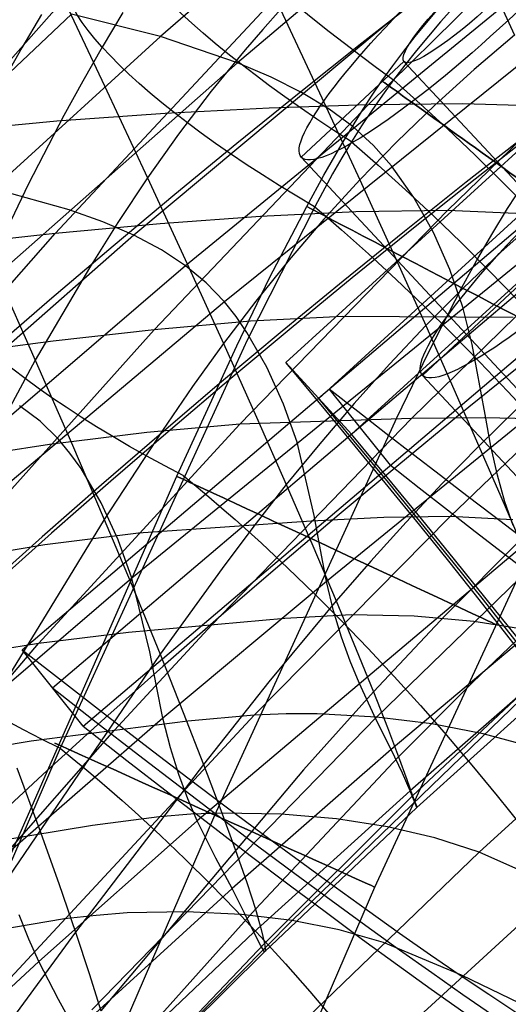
# Model space of a CAD drawing. Extents: x -919 to -345, y -585 to -19.
# Tile 45 of 123: x -823 to -809, y -165 to -137. Entities that reach past the tile are written whole.
import ezdxf

# ---------------------------------------------------------------- set-up
doc = ezdxf.new("R2010")
doc.units = 0
for name, color, linetype in [('LIMES_EST', 7, 'CONTINUOUS'), ('SCHIUMATO', 84, 'CONTINUOUS'), ('TELAIO', 3, 'CONTINUOUS')]:
    doc.layers.add(name, color=color, linetype=linetype)

msp = doc.modelspace()

# ---------------------------------------------------------------- linework, layer by layer
at = {"layer": 'LIMES_EST'}
for p, q in [((-798.123, -131.255, -35.89), (-815.156, -146.779, -36.09)), ((-797.188, -132.273, -36.473), (-814.218, -147.8, -36.663)), ((-796.254, -133.291, -37.056), (-813.28, -148.822, -37.235)), ((-811.787, -138.206, 12.916), (-814.714, -140.933, 12.916)), ((-798.583, -152.381, 9.657), (-811.787, -138.206, 12.916)), ((-822.671, -154.964, 222.009), (-805.158, -140.097, 223.689)), ((-814.714, -140.933, 12.916), (-801.556, -155.056, 9.667)), ((-821.801, -156.052, 222.565), (-804.289, -141.184, 224.248)), ((-820.931, -157.14, 223.122), (-803.419, -142.271, 224.806)), ((-808.335, -144.419, 52.279), (-811.262, -147.145, 52.279)), ((-815.156, -146.779, -36.09), (-813.28, -148.822, -37.235)), ((-811.262, -147.145, 52.279), (-797.592, -161.823, 48.904)), ((-812.175, -149.705, 223.964), (-813.915, -147.53, 222.849)), ((-820.931, -157.14, 223.122), (-822.671, -154.964, 222.009))]:
    msp.add_line(p, q, dxfattribs=at)
at = {"layer": 'LIMES_EST', "extrusion": (-0.672186, 0.721462, 0.166309)}
for radius in [7, 3]:
    msp.add_circle((685.157, -62.479, 448.11), radius, dxfattribs=at)
at = {"layer": 'LIMES_EST', "extrusion": (-0.672084, 0.721641, 0.165943)}
msp.add_circle((686.955, -22.327, 447.726), 7, dxfattribs=at)
at = {"layer": 'LIMES_EST', "extrusion": (0.695577, 0.717164, 0.042999)}
msp.add_arc((798.666, 122.418, -673.819), 341.258, 157.82604, 202.30884, dxfattribs=at)
at = {"layer": 'LIMES_EST', "extrusion": (0.696044, 0.716702, 0.043137)}
msp.add_arc((796.009, 122.993, -662.643), 340.189, 157.77498, 187.18913, dxfattribs=at)
at = {"layer": 'LIMES_EST', "extrusion": (0.696183, 0.716564, 0.043175)}
msp.add_arc((798.111, 122.561, -674.336), 342.775, 157.82889, 202.3086, dxfattribs=at)
at = {"layer": 'LIMES_EST', "extrusion": (0.696784, 0.715969, 0.04335)}
msp.add_arc((797.56, 122.703, -674.847), 344.292, 157.83171, 202.3084, dxfattribs=at)
at = {"layer": 'LIMES_EST', "extrusion": (0.697235, 0.715522, 0.043483)}
msp.add_arc((794.945, 123.269, -663.656), 343.231, 157.78089, 187.21374, dxfattribs=at)
at = {"layer": 'SCHIUMATO'}
for p, q in [((-808.959, -128.995, 215.527), (-818.723, -137.489, 214.345)), ((-806.82, -130.015, 207.728), (-816.535, -138.245, 206.706)), ((-805.033, -131.078, 200.278), (-819.488, -143.149, 199.076)), ((-803.607, -132.24, 193.206), (-818.01, -144.022, 192.374)), ((-812.803, -139.438, 282.405), (-806.505, -133.222, 283.105)), ((-802.549, -133.505, 186.524), (-816.904, -145.052, 186.128)), ((-809.718, -135.082, -9.264), (-808.637, -137.45, -1.587)), ((-821.73, -143.102, 293.564), (-815.398, -136.324, 294.172)), ((-821.64, -136.102, -32.736), (-820.32, -138.896, -25.074)), ((-828.087, -143.878, 305.06), (-821.604, -136.581, 305.549)), ((-810.549, -142.453, 270.512), (-804.456, -136.551, 271.303)), ((-821.261, -136.851, 222.379), (-830.825, -145.885, 221.15)), ((-822.118, -136.863, -32.792), (-822.676, -137.811, -32.859)), ((-818.723, -137.489, 214.345), (-821.261, -136.851, 222.379)), ((-819.801, -136.81, -41.498), (-820.389, -137.794, -41.541)), ((-815.302, -136.721, -17.092), (-815.811, -137.29, -17.124)), ((-815.302, -136.721, -17.092), (-814.126, -139.238, -9.415)), ((-810.391, -136.68, -46.998), (-810.745, -137.077, -46.998)), ((-810.745, -137.077, -46.998), (-811.092, -137.48, -46.998)), ((-815.811, -137.29, -17.124), (-816.31, -137.868, -17.158)), ((-808.637, -137.45, -1.587), (-809.787, -138.43, -1.61)), ((-818.723, -137.489, 214.345), (-828.273, -146.193, 213.234)), ((-800.646, -137.546, 170.254), (-819.538, -152.924, 169.698)), ((-816.535, -138.245, 206.706), (-818.723, -137.489, 214.345)), ((-795.181, -137.684, 155.099), (-813.995, -153.021, 154.723)), ((-811.092, -137.48, -46.998), (-811.431, -137.89, -46.998)), ((-822.676, -137.811, -32.859), (-823.215, -138.77, -32.925)), ((-820.389, -137.794, -41.541), (-820.943, -138.762, -41.589)), ((-816.31, -137.868, -17.158), (-816.8, -138.456, -17.193)), ((-811.431, -137.89, -46.998), (-811.762, -138.307, -46.998)), ((-816.535, -138.245, 206.706), (-826.071, -146.657, 205.754)), ((-815.574, -138.652, 203.034), (-816.535, -138.245, 206.706)), ((-816.8, -138.456, -17.193), (-817.28, -139.053, -17.231)), ((-811.762, -138.307, -46.998), (-812.084, -138.73, -46.998)), ((-809.787, -138.43, -1.61), (-810.905, -139.445, -1.639)), ((-820.943, -138.762, -41.589), (-821.477, -139.738, -41.634)), ((-814.703, -139.086, 199.461), (-815.574, -138.652, 203.034)), ((-812.084, -138.73, -46.998), (-812.398, -139.16, -46.998)), ((-812.084, -138.73, -46.998), (-811.321, -139.41, -47.089)), ((-820.32, -138.896, -25.074), (-819.095, -141.518, -17.389)), ((-817.28, -139.053, -17.231), (-818.208, -140.271, -17.309)), ((-813.92, -139.558, 195.993), (-814.703, -139.086, 199.461)), ((-814.126, -139.238, -9.415), (-813.045, -141.579, -1.722)), ((-810.109, -139.413, 276.693), (-812.803, -139.438, 282.405)), ((-812.398, -139.16, -46.998), (-812.703, -139.596, -46.998)), ((-811.321, -139.41, -47.089), (-810.545, -140.125, -47.151)), ((-807.524, -139.48, 270.909), (-810.109, -139.413, 276.693)), ((-818.591, -139.688, 293.871), (-821.681, -139.906, 299.591)), ((-818.906, -145.845, 281.687), (-812.803, -139.438, 282.405)), ((-815.629, -139.532, 288.134), (-818.591, -139.688, 293.871)), ((-812.803, -139.438, 282.405), (-815.629, -139.532, 288.134)), ((-813.235, -140.062, 192.638), (-813.92, -139.558, 195.993)), ((-812.703, -139.596, -46.998), (-812.998, -140.04, -46.998)), ((-810.905, -139.445, -1.639), (-811.991, -140.494, -1.677)), ((-821.681, -139.906, 299.591), (-824.876, -140.203, 305.307)), ((-821.477, -139.738, -41.634), (-822.498, -141.709, -41.714)), ((-812.998, -140.04, -46.998), (-813.283, -140.489, -46.998)), ((-812.651, -140.596, 189.399), (-813.235, -140.062, 192.638)), ((-810.545, -140.125, -47.151), (-809.758, -140.875, -47.185)), ((-818.208, -140.271, -17.309), (-819.095, -141.518, -17.389)), ((-813.283, -140.489, -46.998), (-813.557, -140.946, -46.998)), ((-813.283, -140.489, -46.998), (-812.518, -141.156, -47.085)), ((-811.991, -140.494, -1.677), (-813.045, -141.579, -1.722)), ((-812.139, -141.177, 186.249), (-812.651, -140.596, 189.399)), ((-813.557, -140.946, -46.998), (-813.822, -141.408, -46.998)), ((-809.758, -140.875, -47.185), (-808.963, -141.658, -47.19)), ((-812.518, -141.156, -47.085), (-811.741, -141.858, -47.145)), ((-811.506, -142.08, 182.022), (-812.139, -141.177, 186.249)), ((-819.095, -141.518, -17.389), (-819.939, -142.789, -17.469)), ((-819.095, -141.518, -17.389), (-817.964, -143.966, -9.683)), ((-813.822, -141.408, -46.998), (-814.33, -142.344, -46.998)), ((-813.045, -141.579, -1.722), (-814.067, -142.7, -1.775)), ((-813.045, -141.579, -1.722), (-812.06, -143.743, 5.973)), ((-808.963, -141.658, -47.19), (-808.162, -142.471, -47.164)), ((-822.498, -141.709, -41.714), (-824.399, -145.684, -41.841)), ((-821.333, -142.428, 206.219), (-823.534, -141.815, 213.779)), ((-811.741, -141.858, -47.145), (-810.954, -142.595, -47.176)), ((-810.95, -143.078, 177.901), (-811.506, -142.08, 182.022)), ((-820.366, -142.772, 202.595), (-821.333, -142.428, 206.219)), ((-816.463, -148.535, 269.708), (-810.549, -142.453, 270.512)), ((-814.33, -142.344, -46.998), (-816.257, -146.145, -46.998)), ((-813.158, -142.487, 276.315), (-815.879, -142.618, 282.049)), ((-814.33, -142.344, -46.998), (-813.951, -142.666, -47.044)), ((-810.549, -142.453, 270.512), (-813.158, -142.487, 276.315)), ((-805.73, -142.654, 258.958), (-810.549, -142.453, 270.512)), ((-819.488, -143.149, 199.076), (-820.366, -142.772, 202.595)), ((-815.879, -142.618, 282.049), (-818.736, -142.826, 287.801)), ((-814.067, -142.7, -1.775), (-815.055, -143.852, -1.834)), ((-813.951, -142.666, -47.044), (-813.568, -142.998, -47.082)), ((-811.573, -148.378, 258.097), (-805.73, -142.654, 258.958)), ((-810.954, -142.595, -47.176), (-810.158, -143.364, -47.177)), ((-807.897, -142.623, 13.767), (-809.014, -143.629, 13.744)), ((-818.736, -142.826, 287.801), (-821.73, -143.102, 293.564)), ((-819.939, -142.789, -17.469), (-820.748, -144.081, -17.546)), ((-813.568, -142.998, -47.082), (-812.794, -143.687, -47.139)), ((-819.488, -143.149, 199.076), (-828.913, -151.444, 198.354)), ((-827.844, -150.076, 292.935), (-821.73, -143.102, 293.564)), ((-821.73, -143.102, 293.564), (-824.854, -143.448, 299.313)), ((-818.7, -143.567, 195.664), (-819.488, -143.149, 199.076)), ((-810.483, -144.133, 173.883), (-810.95, -143.078, 177.901)), ((-818.01, -144.022, 192.374), (-818.7, -143.567, 195.664)), ((-810.158, -143.364, -47.177), (-809.358, -144.165, -47.15)), ((-815.055, -143.852, -1.834), (-816.009, -145.034, -1.898)), ((-812.794, -143.687, -47.139), (-812.011, -144.41, -47.167)), ((-812.06, -143.743, 5.973), (-811.166, -145.729, 13.679)), ((-809.014, -143.629, 13.744), (-810.104, -144.664, 13.715)), ((-818.01, -144.022, 192.374), (-827.428, -152.103, 191.891)), ((-820.748, -144.081, -17.546), (-822.293, -146.713, -17.69)), ((-817.421, -144.509, 189.211), (-818.01, -144.022, 192.374)), ((-817.964, -143.966, -9.683), (-816.928, -146.24, -1.963)), ((-810.113, -145.207, 169.963), (-810.483, -144.133, 173.883)), ((-809.358, -144.165, -47.15), (-808.554, -144.993, -47.092)), ((-823.415, -144.189, -25.403), (-822.293, -146.713, -17.69)), ((-812.011, -144.41, -47.167), (-811.221, -145.165, -47.166)), ((-816.904, -145.052, 186.128), (-817.421, -144.509, 189.211)), ((-810.104, -144.664, 13.715), (-811.166, -145.729, 13.679)), ((-816.904, -145.052, 186.128), (-826.314, -152.959, 185.925)), ((-816.009, -145.034, -1.898), (-816.928, -146.24, -1.963)), ((-816.574, -145.471, 184.029), (-816.904, -145.052, 186.128)), ((-811.221, -145.165, -47.166), (-810.425, -145.951, -47.136)), ((-809.842, -146.264, 166.134), (-810.113, -145.207, 169.963)), ((-816.261, -145.924, 181.943), (-816.574, -145.471, 184.029)), ((-813.528, -145.472, 270.112), (-816.16, -145.606, 275.933)), ((-808.672, -145.494, 258.528), (-813.528, -145.472, 270.112)), ((-824.812, -152.434, 280.951), (-818.906, -145.845, 281.687)), ((-818.906, -145.845, 281.687), (-821.789, -146.168, 287.463)), ((-816.16, -145.606, 275.933), (-818.906, -145.845, 281.687)), ((-811.166, -145.729, 13.679), (-812.201, -146.824, 13.637)), ((-811.166, -145.729, 13.679), (-810.364, -147.536, 21.4)), ((-810.469, -151.168, 247.671), (-804.75, -145.657, 248.545)), ((-816.257, -146.145, -46.998), (-821.589, -157.767, -46.999)), ((-815.695, -146.912, 177.817), (-816.261, -145.924, 181.943)), ((-810.425, -145.951, -47.136), (-809.627, -146.765, -47.077)), ((-821.789, -146.168, 287.463), (-824.812, -146.567, 293.252)), ((-816.928, -146.24, -1.963), (-817.814, -147.467, -2.028)), ((-816.928, -146.24, -1.963), (-815.988, -148.337, 5.756)), ((-798.352, -146.193, 123.175), (-812.149, -157.801, 122.996)), ((-809.478, -148.258, 158.605), (-809.842, -146.264, 166.134)), ((-822.293, -146.713, -17.69), (-828.108, -157.453, -18.126)), ((-822.293, -146.713, -17.69), (-821.264, -149.066, -9.959)), ((-815.216, -147.97, 173.77), (-815.695, -146.912, 177.817)), ((-812.201, -146.824, 13.637), (-813.208, -147.946, 13.589)), ((-809.627, -146.765, -47.077), (-808.829, -147.605, -46.987)), ((-817.814, -147.467, -2.028), (-818.671, -148.713, -2.093)), ((-810.364, -147.536, 21.4), (-809.65, -149.16, 29.134)), ((-808.829, -147.605, -46.987), (-808.033, -148.468, -46.869)), ((-822.156, -148.455, 189.042), (-822.746, -148.015, 192.129)), ((-814.835, -149.051, 169.825), (-815.216, -147.97, 173.77)), ((-813.208, -147.946, 13.589), (-814.188, -149.092, 13.538)), ((-817.266, -154.251, 257.233), (-811.573, -148.378, 258.097)), ((-811.573, -148.378, 258.097), (-816.463, -148.535, 269.708)), ((-815.988, -148.337, 5.756), (-815.141, -150.259, 13.484)), ((-809.504, -148.354, 252.977), (-811.573, -148.378, 258.097)), ((-808.578, -148.113, 29.163), (-809.65, -149.16, 29.134)), ((-807.626, -148.396, 248.109), (-809.504, -148.354, 252.977)), ((-809.315, -149.164, 154.824), (-809.478, -148.258, 158.605)), ((-822.201, -154.781, 268.892), (-816.463, -148.535, 269.708)), ((-821.638, -148.958, 186.024), (-822.156, -148.455, 189.042)), ((-816.463, -148.535, 269.708), (-819.116, -148.769, 275.548)), ((-819.116, -148.769, 275.548), (-821.885, -149.117, 281.322)), ((-818.671, -148.713, -2.093), (-820.329, -151.249, -2.216)), ((-821.885, -149.117, 281.322), (-824.793, -149.555, 287.12)), ((-821.306, -149.358, 183.952), (-821.638, -148.958, 186.024)), ((-821.264, -149.066, -9.959), (-820.329, -151.249, -2.216)), ((-814.188, -149.092, 13.538), (-815.141, -150.259, 13.484)), ((-814.343, -151.139, 162.225), (-814.835, -149.051, 169.825)), ((-809.65, -149.16, 29.134), (-810.701, -150.231, 29.101)), ((-809.65, -149.16, 29.134), (-809.023, -150.599, 36.874)), ((-809.125, -149.992, 150.989), (-809.315, -149.164, 154.824)), ((-820.991, -149.799, 181.878), (-821.306, -149.358, 183.952)), ((-820.417, -150.776, 177.746), (-820.991, -149.799, 181.878)), ((-818.077, -149.998, -46.999), (-817.712, -150.3, -47.04)), ((-808.909, -150.744, 147.097), (-809.125, -149.992, 150.989)), ((-817.712, -150.3, -47.04), (-817.344, -150.61, -47.075)), ((-815.141, -150.259, 13.484), (-816.067, -151.446, 13.43)), ((-815.141, -150.259, 13.484), (-814.386, -152.004, 21.225)), ((-810.701, -150.231, 29.101), (-811.729, -151.325, 29.062)), ((-817.344, -150.61, -47.075), (-816.974, -150.928, -47.103)), ((-809.023, -150.599, 36.874), (-808.482, -151.854, 44.615)), ((-819.929, -151.835, 173.672), (-820.417, -150.776, 177.746)), ((-808.677, -151.424, 143.157), (-808.909, -150.744, 147.097)), ((-816.974, -150.928, -47.103), (-816.601, -151.254, -47.124)), ((-816.053, -156.823, 246.79), (-810.469, -151.168, 247.671)), ((-814.169, -152.113, 158.486), (-814.343, -151.139, 162.225)), ((-810.469, -151.168, 247.671), (-812.357, -151.197, 252.54)), ((-808.682, -151.264, 242.728), (-810.469, -151.168, 247.671)), ((-820.329, -151.249, -2.216), (-826.655, -161.588, -2.624)), ((-820.329, -151.249, -2.216), (-819.487, -153.257, 5.523)), ((-814.436, -151.298, 257.665), (-819.355, -151.638, 269.302)), ((-816.067, -151.446, 13.43), (-816.972, -152.649, 13.375)), ((-816.601, -151.254, -47.124), (-815.851, -151.93, -47.146)), ((-812.357, -151.197, 252.54), (-814.436, -151.298, 257.665)), ((-811.729, -151.325, 29.062), (-812.736, -152.439, 29.02)), ((-812.567, -156.882, 236.853), (-806.994, -151.474, 237.725)), ((-819.355, -151.638, 269.302), (-822.025, -151.976, 275.158)), ((-822.025, -151.976, 275.158), (-824.812, -152.434, 280.951)), ((-819.538, -152.924, 169.698), (-819.929, -151.835, 173.672)), ((-808.439, -152.037, 139.176), (-817.677, -159.832, 139.006)), ((-815.851, -151.93, -47.146), (-815.096, -152.637, -47.139)), ((-814.386, -152.004, 21.225), (-813.722, -153.571, 28.976)), ((-808.482, -151.854, 44.615), (-810.604, -153.974, 44.556)), ((-813.995, -153.021, 154.723), (-814.169, -152.113, 158.486)), ((-812.736, -152.439, 29.02), (-813.722, -153.571, 28.976)), ((-816.972, -152.649, 13.375), (-818.737, -155.092, 13.269)), ((-815.096, -152.637, -47.139), (-814.337, -153.371, -47.103)), ((-819.538, -152.924, 169.698), (-824.171, -156.888, 169.575)), ((-819.027, -155.024, 162.097), (-819.538, -152.924, 169.698)), ((-813.995, -153.021, 154.723), (-818.658, -156.916, 154.625)), ((-813.793, -153.852, 150.898), (-813.995, -153.021, 154.723)), ((-809.642, -160.728, 216.896), (-801.33, -153.125, 218.048)), ((-819.487, -153.257, 5.523), (-818.737, -155.092, 13.269)), ((-814.337, -153.371, -47.103), (-813.577, -154.133, -47.038)), ((-813.722, -153.571, 28.976), (-815.637, -155.879, 28.884)), ((-813.722, -153.571, 28.976), (-813.147, -154.955, 36.73)), ((-813.285, -153.97, 247.232), (-815.18, -154.07, 252.103)), ((-813.565, -154.607, 147.012), (-813.793, -153.852, 150.898)), ((-811.493, -154.002, 242.289), (-813.285, -153.97, 247.232)), ((-810.604, -153.974, 44.556), (-812.659, -156.158, 44.483)), ((-807.659, -153.811, 60.109), (-809.824, -155.889, 60.06)), ((-820.041, -157.257, 256.799), (-817.266, -154.251, 257.233)), ((-815.18, -154.07, 252.103), (-819.634, -154.473, 262.935)), ((-813.577, -154.133, -47.038), (-812.819, -154.919, -46.944)), ((-809.8, -154.154, 237.291), (-811.493, -154.002, 242.289)), ((-808.224, -154.403, 232.327), (-809.8, -154.154, 237.291)), ((-819.634, -154.473, 262.935), (-822.201, -154.781, 268.892)), ((-827.719, -161.225, 268.058), (-822.201, -154.781, 268.892)), ((-822.201, -154.781, 268.892), (-824.879, -155.228, 274.764)), ((-814.97, -162.68, 226.158), (-806.763, -154.732, 227.425)), ((-813.32, -155.291, 143.073), (-813.565, -154.607, 147.012)), ((-818.737, -155.092, 13.269), (-825.523, -165.047, 12.89)), ((-818.843, -156.003, 158.373), (-819.027, -155.024, 162.097)), ((-818.737, -155.092, 13.269), (-818.076, -156.751, 21.025)), ((-813.147, -154.955, 36.73), (-812.659, -156.158, 44.483)), ((-812.819, -154.919, -46.944), (-812.064, -155.726, -46.821)), ((-807.103, -155.04, 107.054), (-811.611, -158.98, 106.978)), ((-807.176, -155.02, 75.616), (-811.542, -159.122, 75.528)), ((-813.068, -155.908, 139.093), (-813.32, -155.291, 143.073)), ((-806.977, -155.448, 91.063), (-811.418, -159.458, 90.993)), ((-815.637, -155.879, 28.884), (-817.5, -158.231, 28.791)), ((-812.576, -156.958, 131.052), (-813.068, -155.908, 139.093)), ((-812.064, -155.726, -46.821), (-811.316, -156.553, -46.669)), ((-809.824, -155.889, 60.06), (-811.939, -158.015, 59.999)), ((-818.658, -156.916, 154.625), (-818.843, -156.003, 158.373)), ((-812.659, -156.158, 44.483), (-814.649, -158.386, 44.404)), ((-812.659, -156.158, 44.483), (-812.256, -157.179, 52.233)), ((-818.076, -156.751, 21.025), (-817.5, -158.231, 28.791)), ((-815.144, -156.789, 244.332), (-816.053, -156.823, 246.79)), ((-814.259, -156.789, 241.848), (-815.144, -156.789, 244.332)), ((-812.567, -156.882, 236.853), (-814.259, -156.789, 241.848)), ((-811.316, -156.553, -46.669), (-810.577, -157.397, -46.49)), ((-824.163, -165.553, 245.472), (-816.053, -156.823, 246.79)), ((-818.658, -156.916, 154.625), (-823.239, -160.898, 154.528)), ((-817.951, -156.995, 251.663), (-822.413, -157.571, 262.509)), ((-820.684, -165.217, 235.549), (-812.567, -156.882, 236.853)), ((-818.444, -157.753, 150.81), (-818.658, -156.916, 154.625)), ((-816.053, -156.823, 246.79), (-817.951, -156.995, 251.663)), ((-812.149, -157.801, 122.996), (-812.576, -156.958, 131.052)), ((-810.991, -157.077, 231.897), (-812.567, -156.882, 236.853)), ((-809.532, -157.358, 227.006), (-810.991, -157.077, 231.897)), ((-830.839, -169.553, 255.071), (-820.041, -157.257, 256.799)), ((-812.256, -157.179, 52.233), (-811.939, -158.015, 59.999)), ((-808.178, -157.717, 222.169), (-809.532, -157.358, 227.006)), ((-822.413, -157.571, 262.509), (-824.984, -157.98, 268.478)), ((-810.577, -157.397, -46.49), (-809.849, -158.255, -46.283)), ((-821.589, -157.767, -46.999), (-828.352, -173.419, -46.999)), ((-821.589, -157.767, -46.999), (-821.239, -158.05, -47.037)), ((-818.203, -158.515, 146.927), (-818.444, -157.753, 150.81)), ((-812.149, -157.801, 122.996), (-816.688, -161.766, 122.902)), ((-811.83, -158.474, 114.992), (-812.149, -157.801, 122.996)), ((-821.239, -158.05, -47.037), (-820.886, -158.341, -47.068)), ((-811.939, -158.015, 59.999), (-816.02, -162.351, 59.859)), ((-811.939, -158.015, 59.999), (-811.704, -158.662, 67.789)), ((-822.818, -158.322, 5.317), (-822.179, -160.057, 13.072)), ((-817.5, -158.231, 28.791), (-821.145, -163.006, 28.612)), ((-820.886, -158.341, -47.068), (-820.532, -158.639, -47.093)), ((-814.649, -158.386, 44.404), (-820.423, -165.253, 44.161)), ((-817.5, -158.231, 28.791), (-817.007, -159.53, 36.557)), ((-811.611, -158.98, 106.978), (-811.83, -158.474, 114.992)), ((-809.849, -158.255, -46.283), (-809.133, -159.125, -46.049)), ((-820.532, -158.639, -47.093), (-820.176, -158.945, -47.111)), ((-817.944, -159.207, 142.988), (-818.203, -158.515, 146.927)), ((-811.704, -158.662, 67.789), (-811.542, -159.122, 75.528)), ((-820.176, -158.945, -47.111), (-819.818, -159.259, -47.121)), ((-811.611, -158.98, 106.978), (-816.064, -163.009, 106.884)), ((-811.475, -159.314, 98.912), (-811.611, -158.98, 106.978)), ((-819.818, -159.259, -47.121), (-819.459, -159.579, -47.125)), ((-817.677, -159.832, 139.006), (-817.944, -159.207, 142.988)), ((-811.542, -159.122, 75.528), (-815.763, -163.334, 75.412)), ((-814.22, -168.034, 206.565), (-804.641, -159.256, 207.707)), ((-811.542, -159.122, 75.528), (-811.444, -159.393, 83.189)), ((-811.418, -159.458, 90.993), (-811.475, -159.314, 98.912)), ((-809.133, -159.125, -46.049), (-808.433, -160.002, -45.79)), ((-819.459, -159.579, -47.125), (-818.739, -160.242, -47.112)), ((-817.007, -159.53, 36.557), (-816.596, -160.649, 44.322)), ((-811.418, -159.458, 90.993), (-815.766, -163.569, 90.899)), ((-811.444, -159.393, 83.189), (-811.418, -159.458, 90.993)), ((-817.677, -159.832, 139.006), (-822.196, -163.843, 138.918)), ((-818.768, -159.719, 246.343), (-820.668, -159.965, 251.22)), ((-817.859, -159.649, 243.884), (-818.768, -159.719, 246.343)), ((-816.973, -159.615, 241.401), (-817.859, -159.649, 243.884)), ((-817.152, -160.9, 130.962), (-817.677, -159.832, 139.006)), ((-815.283, -159.644, 236.41), (-816.973, -159.615, 241.401)), ((-813.711, -159.781, 231.462), (-815.283, -159.644, 236.41)), ((-812.257, -160.008, 226.583), (-813.711, -159.781, 231.462)), ((-820.668, -159.965, 251.22), (-825.141, -160.716, 262.079)), ((-822.179, -160.057, 13.072), (-821.622, -161.619, 20.838)), ((-810.909, -160.319, 221.762), (-812.257, -160.008, 226.583)), ((-818.739, -160.242, -47.112), (-818.018, -160.931, -47.071)), ((-809.642, -160.728, 216.896), (-810.909, -160.319, 221.762)), ((-817.782, -168.555, 215.776), (-809.642, -160.728, 216.896)), ((-816.596, -160.649, 44.322), (-816.266, -161.59, 52.082)), ((-807.396, -161.734, 207.377), (-809.642, -160.728, 216.896)), ((-818.018, -160.931, -47.071), (-817.298, -161.644, -47)), ((-816.688, -161.766, 122.902), (-817.152, -160.9, 130.962)), ((-821.622, -161.619, 20.838), (-821.145, -163.006, 28.612)), ((-816.688, -161.766, 122.902), (-821.133, -165.82, 122.808)), ((-817.298, -161.644, -47), (-816.58, -162.381, -46.902)), ((-816.328, -162.467, 114.897), (-816.688, -161.766, 122.902)), ((-816.266, -161.59, 52.082), (-816.02, -162.351, 59.859)), ((-816.02, -162.351, 59.859), (-820.009, -166.805, 59.717)), ((-816.58, -162.381, -46.902), (-815.868, -163.137, -46.774)), ((-816.02, -162.351, 59.859), (-815.856, -162.933, 67.66)), ((-821.465, -162.633, 245.893), (-823.367, -162.954, 250.775)), ((-822.48, -163.209, 142.902), (-822.755, -162.51, 146.842)), ((-820.556, -162.529, 243.434), (-821.465, -162.633, 245.893)), ((-821.068, -168.827, 225.339), (-814.97, -162.68, 226.158)), ((-819.671, -162.462, 240.95), (-820.556, -162.529, 243.434)), ((-817.984, -162.427, 235.964), (-819.671, -162.462, 240.95)), ((-816.418, -162.505, 231.025), (-817.984, -162.427, 235.964)), ((-814.97, -162.68, 226.158), (-816.418, -162.505, 231.025)), ((-816.064, -163.009, 106.884), (-816.328, -162.467, 114.897)), ((-813.63, -162.942, 221.353), (-814.97, -162.68, 226.158)), ((-815.856, -162.933, 67.66), (-815.763, -163.334, 75.412)), ((-812.372, -163.306, 216.511), (-813.63, -162.942, 221.353)), ((-821.145, -163.006, 28.612), (-824.695, -167.829, 28.445)), ((-822.196, -163.843, 138.918), (-822.48, -163.209, 142.902)), ((-821.145, -163.006, 28.612), (-820.746, -164.216, 36.388)), ((-816.064, -163.009, 106.884), (-820.421, -167.13, 106.787)), ((-815.878, -163.382, 98.819), (-816.064, -163.009, 106.884)), ((-815.868, -163.137, -46.774), (-815.163, -163.912, -46.619)), ((-815.763, -163.334, 75.412), (-819.894, -167.656, 75.293)), ((-815.766, -163.569, 90.899), (-815.878, -163.382, 98.819)), ((-815.763, -163.334, 75.412), (-815.73, -163.552, 83.085)), ((-810.145, -164.232, 207.051), (-812.372, -163.306, 216.511)), ((-815.766, -163.569, 90.899), (-820.02, -167.779, 90.802)), ((-815.73, -163.552, 83.085), (-815.766, -163.569, 90.899)), ((-822.196, -163.843, 138.918), (-826.623, -167.962, 138.829)), ((-821.635, -164.93, 130.87), (-822.196, -163.843, 138.918)), ((-815.163, -163.912, -46.619), (-814.469, -164.702, -46.436)), ((-820.746, -164.216, 36.388), (-820.423, -165.253, 44.161)), ((-808.475, -165.039, 198.984), (-810.145, -164.232, 207.051)), ((-821.133, -165.82, 122.808), (-821.635, -164.93, 130.87)), ((-814.469, -164.702, -46.436), (-813.786, -165.505, -46.226))]:
    msp.add_line(p, q, dxfattribs=at)
at = {"layer": 'SCHIUMATO', "extrusion": (0.532905, 0.826171, -0.182903)}
msp.add_arc((603.615, -135.616, -538.786), 12.942, 286.2472, 10.8076, dxfattribs=at)
at = {"layer": 'SCHIUMATO', "extrusion": (0.474609, 0.852454, -0.219245)}
msp.add_arc((638.619, -147.088, -495.451), 12.933, 286.2474, 10.8031, dxfattribs=at)
at = {"layer": 'SCHIUMATO', "extrusion": (0.431373, 0.868113, -0.245555)}
msp.add_arc((662.366, -153.403, -463.314), 12.939, 285.9299, 10.4898, dxfattribs=at)
at = {"layer": 'SCHIUMATO', "extrusion": (0.384985, 0.883203, -0.26784)}
msp.add_arc((686.838, -157.281, -434.843), 12.78, 284.2902, 8.9205, dxfattribs=at)
at = {"layer": 'SCHIUMATO', "extrusion": (0.36787, 0.890764, -0.266854)}
msp.add_arc((696.232, -155.658, -430.233), 12.584, 283.4547, 8.1721, dxfattribs=at)
at = {"layer": 'TELAIO'}
for p, q in [((-811.139, -137.089, -36.09), (-810.799, -136.69, -36.09)), ((-811.47, -137.494, -36.09), (-811.139, -137.089, -36.09)), ((-811.794, -137.907, -36.09), (-811.47, -137.494, -36.09)), ((-812.108, -138.327, -36.09), (-811.794, -137.907, -36.09)), ((-812.414, -138.756, -36.09), (-812.108, -138.327, -36.09)), ((-812.712, -139.193, -36.09), (-812.414, -138.756, -36.09)), ((-813, -139.637, -36.09), (-812.712, -139.193, -36.09)), ((-813.551, -140.537, -36.09), (-813, -139.637, -36.09)), ((-814.07, -141.442, -36.09), (-813.551, -140.537, -36.09)), ((-814.559, -142.335, -36.09), (-814.07, -141.442, -36.09)), ((-808.833, -142.391, -41.09), (-808.596, -142.028, -41.09)), ((-808.833, -142.391, -31.09), (-808.596, -142.028, -31.09)), ((-815.615, -144.371, -36.09), (-814.559, -142.335, -36.09)), ((-809.287, -143.131, -41.09), (-808.833, -142.391, -41.09)), ((-809.287, -143.131, -31.09), (-808.833, -142.391, -31.09)), ((-809.719, -143.884, -41.09), (-809.287, -143.131, -41.09)), ((-809.719, -143.884, -31.09), (-809.287, -143.131, -31.09)), ((-810.135, -144.647, -41.09), (-809.719, -143.884, -41.09)), ((-810.135, -144.647, -31.09), (-809.719, -143.884, -31.09)), ((-816.552, -146.301, -36.09), (-815.615, -144.371, -36.09)), ((-811.084, -146.491, -41.09), (-810.135, -144.647, -41.09)), ((-811.084, -146.491, -31.09), (-810.135, -144.647, -31.09)), ((-818.261, -150.022, -36.09), (-816.552, -146.301, -36.09)), ((-811.988, -148.358, -41.09), (-811.084, -146.491, -41.09)), ((-811.988, -148.358, -31.09), (-811.084, -146.491, -31.09)), ((-817.178, -159.672, -41.09), (-811.988, -148.358, -41.09)), ((-817.178, -159.672, -31.09), (-811.988, -148.358, -31.09)), ((-812.618, -161.722, -36.09), (-806.553, -148.611, -36.09)), ((-829.974, -176.673, -36.09), (-818.261, -150.022, -36.09)), ((-825.353, -178.581, -41.09), (-817.178, -159.672, -41.09)), ((-825.353, -178.581, -31.09), (-817.178, -159.672, -31.09)), ((-820.731, -180.488, -36.09), (-812.618, -161.722, -36.09))]:
    msp.add_line(p, q, dxfattribs=at)
at = {"layer": 'TELAIO', "extrusion": (0.69372, 0.720245, -8.02914e-14)}
msp.add_circle((484.182, -36.09, -659.343), 5, dxfattribs=at)
at = {"layer": 'TELAIO', "extrusion": (0.582766, 0.81264, -2.94165e-14)}
msp.add_circle((574.338, -36.09, -586.206), 5, dxfattribs=at)
at = {"layer": 'TELAIO', "extrusion": (0.463246, 0.88623, 2.98906e-15)}
msp.add_circle((650.958, -36.098, -503.483), 4.992, dxfattribs=at)
at = {"layer": 'TELAIO', "extrusion": (0.420869, 0.907121, -2.4265e-14)}
msp.add_circle((674.123, -36.09, -480.469), 5, dxfattribs=at)
at = {"layer": 'TELAIO', "extrusion": (0.410195, 0.911998, -1.1405e-14)}
msp.add_circle((679.768, -36.091, -480.823), 5, dxfattribs=at)
at = {"layer": 'TELAIO', "extrusion": (1.21317e-15, -0.04013, 0.999194)}
msp.add_arc((-631.948, -357.63, 226.069), 291.852, 90, 147.86234, dxfattribs=at)
at = {"layer": 'TELAIO', "extrusion": (7.91272e-16, -0.04013, 0.999194)}
msp.add_arc((-631.948, -357.63, 231.265), 287.057, 90, 147.86234, dxfattribs=at)
at = {"layer": 'TELAIO', "extrusion": (9.99739e-16, -0.04013, 0.999194)}
msp.add_arc((-631.948, -357.63, 221.273), 286.656, 90, 147.86234, dxfattribs=at)
at = {"layer": 'TELAIO', "extrusion": (1.21182e-15, -0.04013, 0.999194)}
msp.add_arc((-631.948, -357.63, 226.47), 281.86, 90, 147.86234, dxfattribs=at)

doc.saveas('drawing.dxf')
